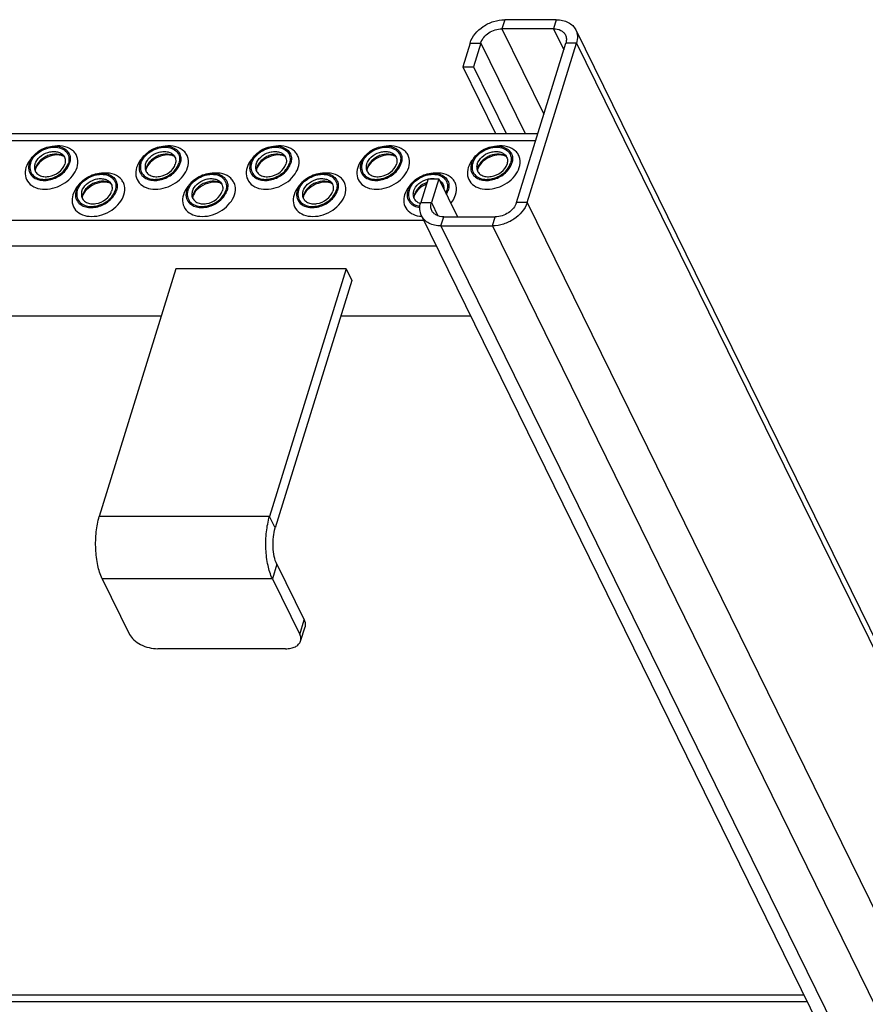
# Model space of a CAD drawing. Header units: millimetres. Extents: x 0 to 2100, y 0 to 2970.
# Tile 24 of 28: x 1571 to 1663, y 1085 to 1191. Entities that reach past the tile are written whole.
import ezdxf

# ---------------------------------------------------------------- set-up
doc = ezdxf.new("R2010")
doc.units = ezdxf.units.MM
doc.header["$LTSCALE"] = 193.6
doc.layers.get('0').update_dxf_attribs({"linetype": 'CONTINUOUS'})

msp = doc.modelspace()

# ---------------------------------------------------------------- linework, layer by layer
at = {"color": 9, "linetype": 'CONTINUOUS'}
for p, q in [((1623.87, 1191.21), (1623.57, 1190.23)), ((1629.45, 1191.21), (1629.15, 1190.23)), ((1623.57, 1190.23), (1628.11, 1180.98)), ((1629.15, 1190.23), (1630.26, 1187.96)), ((1620.12, 1188.68), (1621.28, 1188.68)), ((1621.28, 1188.68), (1626.08, 1178.89)), ((1631.64, 1188.68), (1630.49, 1188.68)), ((1631.64, 1188.68), (1814.66, 815.72)), ((1382.13, 1178.14), (1627.23, 1178.14)), ((1614.79, 1171.41), (1615.94, 1171.41)), ((1615.94, 1171.41), (1616.64, 1169.97)), ((1626.3, 1171.41), (1625.15, 1171.41)), ((1626.3, 1171.41), (1809.32, 798.44)), ((1387.5, 1169.52), (1615.09, 1169.52)), ((1616.97, 1168.88), (1617.27, 1169.86)), ((1622.55, 1168.88), (1622.85, 1169.86)), ((1616.97, 1168.88), (1800, 795.92)), ((1622.55, 1168.88), (1805.58, 795.92)), ((1388.88, 1166.71), (1616.47, 1166.71)), ((1598.42, 1137.43), (1580, 1137.43)), ((1599.03, 1136.19), (1598.42, 1137.43)), ((1599.21, 1132.26), (1598.73, 1130.69)), ((1598.73, 1130.69), (1580.31, 1130.69)), ((1601.69, 1124.66), (1602.17, 1126.23)), ((1429.03, 1084.9), (1656.62, 1084.9))]:
    msp.add_line(p, q, dxfattribs=at)
at = {"color": 7, "linetype": 'CONTINUOUS'}
for p, q in [((1629.45, 1191.21), (1623.87, 1191.21)), ((1629.15, 1190.23), (1623.57, 1190.23)), ((1631.56, 1190.1), (1814.59, 817.14)), ((1620.12, 1188.68), (1619.33, 1186.12)), ((1621.28, 1188.68), (1620.48, 1186.12)), ((1625.15, 1171.41), (1630.49, 1188.68)), ((1626.3, 1171.41), (1631.64, 1188.68)), ((1619.33, 1186.12), (1622.88, 1178.89)), ((1619.33, 1186.12), (1620.48, 1186.12)), ((1620.48, 1186.12), (1624.03, 1178.89)), ((1382.74, 1178.89), (1627.46, 1178.89)), ((1615.58, 1173.97), (1614.79, 1171.41)), ((1615.58, 1173.97), (1616.73, 1173.97)), ((1616.73, 1173.97), (1615.94, 1171.41)), ((1616.73, 1173.97), (1618.75, 1169.86)), ((1614.86, 1169.99), (1657.88, 1082.32)), ((1617.27, 1169.86), (1622.85, 1169.86)), ((1616.97, 1168.88), (1622.55, 1168.88)), ((1588.28, 1164.22), (1580, 1137.43)), ((1606.7, 1164.22), (1588.28, 1164.22)), ((1606.7, 1164.22), (1598.42, 1137.43)), ((1606.7, 1164.22), (1607.31, 1162.98)), ((1607.31, 1162.98), (1599.03, 1136.19)), ((1586.7, 1159.1), (1421.9, 1159.1)), ((1620.2, 1159.1), (1606.11, 1159.1)), ((1599.21, 1132.26), (1602.17, 1126.23)), ((1580.31, 1130.69), (1583.27, 1124.66)), ((1598.73, 1130.69), (1601.69, 1124.66)), ((1601.77, 1123.92), (1602.26, 1125.49)), ((1600.15, 1123.11), (1586.33, 1123.11)), ((1428.66, 1085.65), (1656.25, 1085.65))]:
    msp.add_line(p, q, dxfattribs=at)
for centre, radius, start, end in [((1574.41, 1174.8), 1.36, 162.7878, 168.4706), ((1574.35, 1174.81), 1.29, 168.5133, 169.2517), ((1586.38, 1174.8), 1.36, 162.7878, 168.4706), ((1586.31, 1174.81), 1.29, 168.5133, 169.2517), ((1598.34, 1174.8), 1.36, 162.7878, 168.4706), ((1598.28, 1174.81), 1.29, 168.5133, 169.2517), ((1610.31, 1174.8), 1.36, 162.7878, 168.4706), ((1610.24, 1174.81), 1.29, 168.5133, 169.2517), ((1622.27, 1174.8), 1.36, 162.7878, 168.4706), ((1622.21, 1174.81), 1.29, 168.5133, 169.2517), ((1579.49, 1171.86), 1.36, 162.7878, 168.4706), ((1579.42, 1171.87), 1.29, 168.5133, 169.2517), ((1591.45, 1171.86), 1.36, 162.7878, 168.4706), ((1591.39, 1171.87), 1.29, 168.5133, 169.2517), ((1603.42, 1171.86), 1.36, 162.7878, 168.4706), ((1603.35, 1171.87), 1.29, 168.5133, 169.2517), ((1615.38, 1171.86), 1.36, 162.7878, 168.4706), ((1615.32, 1171.87), 1.29, 168.5133, 169.2517)]:
    msp.add_arc(centre, radius, start, end, dxfattribs=at)
for points, knots in [([(1620.12, 1188.68), (1620.35, 1189.41), (1621.21, 1190.38), (1622.64, 1191.06), (1623.47, 1191.21), (1623.87, 1191.21)], [0, 0, 0, 0, 0.48037, 0.745108, 1, 1, 1, 1]), ([(1629.45, 1191.21), (1629.68, 1191.21), (1630.13, 1191.16), (1630.75, 1190.95), (1631.25, 1190.59), (1631.48, 1190.27), (1631.56, 1190.1)], [0, 0, 0, 0, 0.277946, 0.534954, 0.773145, 1, 1, 1, 1]), ([(1621.28, 1188.68), (1621.41, 1189.13), (1621.94, 1189.72), (1622.82, 1190.14), (1623.32, 1190.23), (1623.57, 1190.23)], [0, 0, 0, 0, 0.48037, 0.745108, 1, 1, 1, 1]), ([(1629.15, 1190.23), (1629.42, 1190.23), (1629.83, 1190.15), (1630.25, 1189.85), (1630.39, 1189.66), (1630.44, 1189.55)], [0, 0, 0, 0, 0.533166, 0.772272, 1, 1, 1, 1]), ([(1631.56, 1190.1), (1631.67, 1189.89), (1631.79, 1189.41), (1631.71, 1188.92), (1631.64, 1188.68)], [0, 0, 0, 0, 0.482606, 1, 1, 1, 1]), ([(1630.44, 1189.55), (1630.5, 1189.43), (1630.58, 1189.13), (1630.53, 1188.83), (1630.49, 1188.68)], [0, 0, 0, 0, 0.482606, 1, 1, 1, 1]), ([(1572.41, 1175.67), (1572.55, 1176.13), (1573.06, 1176.76), (1573.94, 1177.29), (1574.7, 1177.52), (1575.45, 1177.55), (1576.12, 1177.36), (1576.63, 1176.97), (1576.8, 1176.59), (1576.84, 1176.4)], [0, 0, 0, 0, 0.256023, 0.397887, 0.538537, 0.670709, 0.789982, 0.897281, 1, 1, 1, 1]), ([(1572.55, 1175.67), (1572.7, 1176.17), (1573.3, 1176.84), (1574.16, 1177.25), (1574.72, 1177.39), (1575.25, 1177.43), (1575.87, 1177.34), (1576.47, 1176.95), (1576.76, 1176.33), (1576.71, 1175.88), (1576.65, 1175.67)], [0, 0, 0, 0, 0.262644, 0.40739, 0.478548, 0.547163, 0.673046, 0.784041, 0.88848, 1, 1, 1, 1]), ([(1573.03, 1175.57), (1573.12, 1175.86), (1573.52, 1176.41), (1574.24, 1176.82), (1574.89, 1176.95), (1575.36, 1176.94), (1575.77, 1176.81), (1575.99, 1176.65), (1576.08, 1176.55)], [0, 0, 0, 0, 0.246509, 0.519762, 0.654244, 0.780195, 0.89511, 1, 1, 1, 1]), ([(1584.38, 1175.67), (1584.52, 1176.13), (1585.03, 1176.76), (1585.91, 1177.29), (1586.66, 1177.52), (1587.42, 1177.55), (1588.08, 1177.36), (1588.59, 1176.97), (1588.76, 1176.59), (1588.8, 1176.4)], [0, 0, 0, 0, 0.256023, 0.397887, 0.538537, 0.670709, 0.789982, 0.897281, 1, 1, 1, 1]), ([(1584.51, 1175.67), (1584.67, 1176.17), (1585.26, 1176.84), (1586.13, 1177.25), (1586.69, 1177.39), (1587.22, 1177.43), (1587.83, 1177.34), (1588.43, 1176.95), (1588.73, 1176.33), (1588.68, 1175.88), (1588.61, 1175.67)], [0, 0, 0, 0, 0.262644, 0.40739, 0.478548, 0.547163, 0.673046, 0.784041, 0.88848, 1, 1, 1, 1]), ([(1585, 1175.57), (1585.09, 1175.86), (1585.48, 1176.41), (1586.2, 1176.82), (1586.85, 1176.95), (1587.32, 1176.94), (1587.73, 1176.81), (1587.96, 1176.65), (1588.04, 1176.55)], [0, 0, 0, 0, 0.246509, 0.519762, 0.654244, 0.780195, 0.89511, 1, 1, 1, 1]), ([(1596.34, 1175.67), (1596.48, 1176.13), (1596.99, 1176.76), (1597.87, 1177.29), (1598.63, 1177.52), (1599.38, 1177.55), (1600.05, 1177.36), (1600.56, 1176.97), (1600.73, 1176.59), (1600.77, 1176.4)], [0, 0, 0, 0, 0.256023, 0.397887, 0.538537, 0.670709, 0.789982, 0.897281, 1, 1, 1, 1]), ([(1596.48, 1175.67), (1596.63, 1176.17), (1597.23, 1176.84), (1598.09, 1177.25), (1598.65, 1177.39), (1599.18, 1177.43), (1599.8, 1177.34), (1600.4, 1176.95), (1600.69, 1176.33), (1600.64, 1175.88), (1600.58, 1175.67)], [0, 0, 0, 0, 0.262644, 0.40739, 0.478548, 0.547163, 0.673046, 0.784041, 0.88848, 1, 1, 1, 1]), ([(1596.96, 1175.57), (1597.05, 1175.86), (1597.45, 1176.41), (1598.17, 1176.82), (1598.82, 1176.95), (1599.29, 1176.94), (1599.7, 1176.81), (1599.92, 1176.65), (1600.01, 1176.55)], [0, 0, 0, 0, 0.246509, 0.519762, 0.654244, 0.780195, 0.89511, 1, 1, 1, 1]), ([(1608.31, 1175.67), (1608.45, 1176.13), (1608.96, 1176.76), (1609.84, 1177.29), (1610.59, 1177.52), (1611.35, 1177.55), (1612.01, 1177.36), (1612.52, 1176.97), (1612.69, 1176.59), (1612.73, 1176.4)], [0, 0, 0, 0, 0.256023, 0.397887, 0.538537, 0.670709, 0.789982, 0.897281, 1, 1, 1, 1]), ([(1608.44, 1175.67), (1608.6, 1176.17), (1609.19, 1176.84), (1610.06, 1177.25), (1610.62, 1177.39), (1611.15, 1177.43), (1611.76, 1177.34), (1612.36, 1176.95), (1612.66, 1176.33), (1612.61, 1175.88), (1612.54, 1175.67)], [0, 0, 0, 0, 0.262644, 0.40739, 0.478548, 0.547163, 0.673046, 0.784041, 0.88848, 1, 1, 1, 1]), ([(1608.93, 1175.57), (1609.02, 1175.86), (1609.41, 1176.41), (1610.13, 1176.82), (1610.78, 1176.95), (1611.25, 1176.94), (1611.66, 1176.81), (1611.89, 1176.65), (1611.97, 1176.55)], [0, 0, 0, 0, 0.246509, 0.519762, 0.654244, 0.780195, 0.89511, 1, 1, 1, 1]), ([(1620.27, 1175.67), (1620.41, 1176.13), (1620.92, 1176.76), (1621.8, 1177.29), (1622.56, 1177.52), (1623.31, 1177.55), (1623.98, 1177.36), (1624.49, 1176.97), (1624.66, 1176.59), (1624.7, 1176.4)], [0, 0, 0, 0, 0.256023, 0.397887, 0.538537, 0.670709, 0.789982, 0.897281, 1, 1, 1, 1]), ([(1620.41, 1175.67), (1620.56, 1176.17), (1621.16, 1176.84), (1622.02, 1177.25), (1622.58, 1177.39), (1623.11, 1177.43), (1623.73, 1177.34), (1624.32, 1176.95), (1624.62, 1176.33), (1624.57, 1175.88), (1624.51, 1175.67)], [0, 0, 0, 0, 0.262644, 0.40739, 0.478548, 0.547163, 0.673046, 0.784041, 0.88848, 1, 1, 1, 1]), ([(1620.89, 1175.57), (1620.98, 1175.86), (1621.38, 1176.41), (1622.1, 1176.82), (1622.75, 1176.95), (1623.22, 1176.94), (1623.63, 1176.81), (1623.85, 1176.65), (1623.94, 1176.55)], [0, 0, 0, 0, 0.246509, 0.519762, 0.654244, 0.780195, 0.89511, 1, 1, 1, 1]), ([(1576.19, 1176.39), (1575.97, 1176.55), (1575.35, 1176.73), (1574.58, 1176.58), (1573.98, 1176.28), (1573.48, 1175.89), (1573.2, 1175.49), (1573.11, 1175.2)], [0, 0, 0, 0, 0.224625, 0.486047, 0.622957, 0.757186, 1, 1, 1, 1]), ([(1576.19, 1176.39), (1576.13, 1176.43), (1575.96, 1176.51), (1575.44, 1176.61), (1574.61, 1176.47), (1573.72, 1175.98), (1573.26, 1175.46), (1573.14, 1175.19)], [0, 0, 0, 0, 0.06197, 0.161076, 0.439025, 0.749133, 1, 1, 1, 1]), ([(1576.08, 1176.55), (1576.19, 1176.42), (1576.35, 1176.1), (1576.31, 1175.74), (1576.26, 1175.57)], [0, 0, 0, 0, 0.48372, 1, 1, 1, 1]), ([(1576.84, 1176.4), (1576.85, 1176.34), (1576.88, 1176.1), (1576.84, 1175.85), (1576.79, 1175.67)], [0, 0, 0, 0, 0.240827, 1, 1, 1, 1]), ([(1588.16, 1176.39), (1587.93, 1176.55), (1587.32, 1176.73), (1586.54, 1176.58), (1585.95, 1176.28), (1585.45, 1175.89), (1585.17, 1175.49), (1585.08, 1175.2)], [0, 0, 0, 0, 0.224625, 0.486047, 0.622957, 0.757186, 1, 1, 1, 1]), ([(1588.16, 1176.39), (1588.1, 1176.43), (1587.92, 1176.51), (1587.4, 1176.61), (1586.57, 1176.47), (1585.69, 1175.98), (1585.23, 1175.46), (1585.11, 1175.19)], [0, 0, 0, 0, 0.06197, 0.161076, 0.439025, 0.749133, 1, 1, 1, 1]), ([(1588.04, 1176.55), (1588.15, 1176.42), (1588.31, 1176.1), (1588.27, 1175.74), (1588.22, 1175.57)], [0, 0, 0, 0, 0.48372, 1, 1, 1, 1]), ([(1588.8, 1176.4), (1588.81, 1176.34), (1588.84, 1176.1), (1588.81, 1175.85), (1588.75, 1175.67)], [0, 0, 0, 0, 0.240827, 1, 1, 1, 1]), ([(1600.12, 1176.39), (1599.9, 1176.55), (1599.28, 1176.73), (1598.51, 1176.58), (1597.91, 1176.28), (1597.41, 1175.89), (1597.13, 1175.49), (1597.04, 1175.2)], [0, 0, 0, 0, 0.224625, 0.486047, 0.622957, 0.757186, 1, 1, 1, 1]), ([(1600.12, 1176.39), (1600.06, 1176.43), (1599.89, 1176.51), (1599.37, 1176.61), (1598.54, 1176.47), (1597.65, 1175.98), (1597.19, 1175.46), (1597.07, 1175.19)], [0, 0, 0, 0, 0.06197, 0.161076, 0.439025, 0.749133, 1, 1, 1, 1]), ([(1600.01, 1176.55), (1600.12, 1176.42), (1600.28, 1176.1), (1600.24, 1175.74), (1600.19, 1175.57)], [0, 0, 0, 0, 0.48372, 1, 1, 1, 1]), ([(1600.77, 1176.4), (1600.78, 1176.34), (1600.81, 1176.1), (1600.77, 1175.85), (1600.72, 1175.67)], [0, 0, 0, 0, 0.240827, 1, 1, 1, 1]), ([(1612.09, 1176.39), (1611.86, 1176.55), (1611.25, 1176.73), (1610.47, 1176.58), (1609.88, 1176.28), (1609.38, 1175.89), (1609.1, 1175.49), (1609.01, 1175.2)], [0, 0, 0, 0, 0.224625, 0.486047, 0.622957, 0.757186, 1, 1, 1, 1]), ([(1612.09, 1176.39), (1612.03, 1176.43), (1611.85, 1176.51), (1611.33, 1176.61), (1610.5, 1176.47), (1609.62, 1175.98), (1609.16, 1175.46), (1609.04, 1175.19)], [0, 0, 0, 0, 0.06197, 0.161076, 0.439025, 0.749133, 1, 1, 1, 1]), ([(1611.97, 1176.55), (1612.08, 1176.42), (1612.24, 1176.1), (1612.2, 1175.74), (1612.15, 1175.57)], [0, 0, 0, 0, 0.48372, 1, 1, 1, 1]), ([(1612.73, 1176.4), (1612.74, 1176.34), (1612.77, 1176.1), (1612.74, 1175.85), (1612.68, 1175.67)], [0, 0, 0, 0, 0.240827, 1, 1, 1, 1]), ([(1624.05, 1176.39), (1623.83, 1176.55), (1623.21, 1176.73), (1622.44, 1176.58), (1621.84, 1176.28), (1621.34, 1175.89), (1621.06, 1175.49), (1620.97, 1175.2)], [0, 0, 0, 0, 0.224625, 0.486047, 0.622957, 0.757186, 1, 1, 1, 1]), ([(1624.05, 1176.39), (1623.99, 1176.43), (1623.82, 1176.51), (1623.3, 1176.61), (1622.47, 1176.47), (1621.58, 1175.98), (1621.12, 1175.46), (1621, 1175.19)], [0, 0, 0, 0, 0.06197, 0.161076, 0.439025, 0.749133, 1, 1, 1, 1]), ([(1623.94, 1176.55), (1624.05, 1176.42), (1624.21, 1176.1), (1624.17, 1175.74), (1624.12, 1175.57)], [0, 0, 0, 0, 0.48372, 1, 1, 1, 1]), ([(1624.7, 1176.4), (1624.71, 1176.34), (1624.74, 1176.1), (1624.7, 1175.85), (1624.65, 1175.67)], [0, 0, 0, 0, 0.240827, 1, 1, 1, 1]), ([(1572.41, 1175.67), (1572.34, 1175.44), (1572.29, 1174.96), (1572.5, 1174.51), (1572.65, 1174.35)], [0, 0, 0, 0, 0.516327, 1, 1, 1, 1]), ([(1572.55, 1175.67), (1572.48, 1175.45), (1572.44, 1175), (1572.73, 1174.38), (1573.33, 1174), (1573.95, 1173.9), (1574.48, 1173.95), (1575.03, 1174.08), (1575.9, 1174.5), (1576.49, 1175.16), (1576.65, 1175.67)], [0, 0, 0, 0, 0.11152, 0.215959, 0.326954, 0.452837, 0.521452, 0.59261, 0.737356, 1, 1, 1, 1]), ([(1572.65, 1174.35), (1572.77, 1174.21), (1573.07, 1173.99), (1573.63, 1173.81), (1574.26, 1173.79), (1575.15, 1173.97), (1576.13, 1174.53), (1576.66, 1175.27), (1576.79, 1175.67)], [0, 0, 0, 0, 0.104844, 0.2197, 0.345614, 0.480094, 0.753415, 1, 1, 1, 1]), ([(1573.03, 1175.57), (1573.02, 1175.53), (1572.97, 1175.35), (1572.97, 1175.17), (1573, 1175.04)], [0, 0, 0, 0, 0.262254, 1, 1, 1, 1]), ([(1573, 1175.04), (1573.02, 1174.9), (1573.15, 1174.62), (1573.52, 1174.32), (1574.01, 1174.19), (1574.76, 1174.22), (1575.65, 1174.61), (1576.15, 1175.23), (1576.26, 1175.57)], [0, 0, 0, 0, 0.102966, 0.210459, 0.329939, 0.462371, 0.743357, 1, 1, 1, 1]), ([(1573.09, 1175.05), (1573.08, 1175.03), (1573.07, 1174.96), (1573.06, 1174.9), (1573.05, 1174.85)], [0, 0, 0, 0, 0.304395, 1, 1, 1, 1]), ([(1573.14, 1175.19), (1573.14, 1175.17), (1573.12, 1175.13), (1573.1, 1175.08), (1573.09, 1175.05)], [0, 0, 0, 0, 0.268631, 1, 1, 1, 1]), ([(1584.38, 1175.67), (1584.31, 1175.44), (1584.25, 1174.96), (1584.47, 1174.51), (1584.61, 1174.35)], [0, 0, 0, 0, 0.516327, 1, 1, 1, 1]), ([(1584.51, 1175.67), (1584.45, 1175.45), (1584.4, 1175), (1584.7, 1174.38), (1585.29, 1174), (1585.91, 1173.9), (1586.44, 1173.95), (1587, 1174.08), (1587.86, 1174.5), (1588.46, 1175.16), (1588.61, 1175.67)], [0, 0, 0, 0, 0.11152, 0.215959, 0.326954, 0.452837, 0.521452, 0.59261, 0.737356, 1, 1, 1, 1]), ([(1584.61, 1174.35), (1584.73, 1174.21), (1585.03, 1173.99), (1585.59, 1173.81), (1586.23, 1173.79), (1587.11, 1173.97), (1588.09, 1174.53), (1588.63, 1175.27), (1588.75, 1175.67)], [0, 0, 0, 0, 0.104844, 0.2197, 0.345614, 0.480094, 0.753415, 1, 1, 1, 1]), ([(1585, 1175.57), (1584.98, 1175.53), (1584.94, 1175.35), (1584.94, 1175.17), (1584.96, 1175.04)], [0, 0, 0, 0, 0.262254, 1, 1, 1, 1]), ([(1584.96, 1175.04), (1584.99, 1174.9), (1585.11, 1174.62), (1585.49, 1174.32), (1585.98, 1174.19), (1586.73, 1174.22), (1587.61, 1174.61), (1588.12, 1175.23), (1588.22, 1175.57)], [0, 0, 0, 0, 0.102966, 0.210459, 0.329939, 0.462371, 0.743357, 1, 1, 1, 1]), ([(1585.06, 1175.05), (1585.05, 1175.03), (1585.03, 1174.96), (1585.02, 1174.9), (1585.02, 1174.85)], [0, 0, 0, 0, 0.304395, 1, 1, 1, 1]), ([(1585.11, 1175.19), (1585.1, 1175.17), (1585.08, 1175.13), (1585.07, 1175.08), (1585.06, 1175.05)], [0, 0, 0, 0, 0.268631, 1, 1, 1, 1]), ([(1596.34, 1175.67), (1596.27, 1175.44), (1596.22, 1174.96), (1596.43, 1174.51), (1596.58, 1174.35)], [0, 0, 0, 0, 0.516327, 1, 1, 1, 1]), ([(1596.48, 1175.67), (1596.41, 1175.45), (1596.37, 1175), (1596.66, 1174.38), (1597.26, 1174), (1597.88, 1173.9), (1598.41, 1173.95), (1598.96, 1174.08), (1599.83, 1174.5), (1600.42, 1175.16), (1600.58, 1175.67)], [0, 0, 0, 0, 0.11152, 0.215959, 0.326954, 0.452837, 0.521452, 0.59261, 0.737356, 1, 1, 1, 1]), ([(1596.58, 1174.35), (1596.7, 1174.21), (1597, 1173.99), (1597.56, 1173.81), (1598.19, 1173.79), (1599.08, 1173.97), (1600.06, 1174.53), (1600.59, 1175.27), (1600.72, 1175.67)], [0, 0, 0, 0, 0.104844, 0.2197, 0.345614, 0.480094, 0.753415, 1, 1, 1, 1]), ([(1596.96, 1175.57), (1596.95, 1175.53), (1596.9, 1175.35), (1596.9, 1175.17), (1596.93, 1175.04)], [0, 0, 0, 0, 0.262254, 1, 1, 1, 1]), ([(1596.93, 1175.04), (1596.95, 1174.9), (1597.08, 1174.62), (1597.45, 1174.32), (1597.94, 1174.19), (1598.69, 1174.22), (1599.58, 1174.61), (1600.08, 1175.23), (1600.19, 1175.57)], [0, 0, 0, 0, 0.102966, 0.210459, 0.329939, 0.462371, 0.743357, 1, 1, 1, 1]), ([(1597.02, 1175.05), (1597.01, 1175.03), (1597, 1174.96), (1596.99, 1174.9), (1596.98, 1174.85)], [0, 0, 0, 0, 0.304395, 1, 1, 1, 1]), ([(1597.07, 1175.19), (1597.07, 1175.17), (1597.05, 1175.13), (1597.03, 1175.08), (1597.02, 1175.05)], [0, 0, 0, 0, 0.268631, 1, 1, 1, 1]), ([(1608.31, 1175.67), (1608.24, 1175.44), (1608.18, 1174.96), (1608.4, 1174.51), (1608.54, 1174.35)], [0, 0, 0, 0, 0.516327, 1, 1, 1, 1]), ([(1608.44, 1175.67), (1608.38, 1175.45), (1608.33, 1175), (1608.63, 1174.38), (1609.22, 1174), (1609.84, 1173.9), (1610.37, 1173.95), (1610.93, 1174.08), (1611.79, 1174.5), (1612.39, 1175.16), (1612.54, 1175.67)], [0, 0, 0, 0, 0.11152, 0.215959, 0.326954, 0.452837, 0.521452, 0.59261, 0.737356, 1, 1, 1, 1]), ([(1608.54, 1174.35), (1608.66, 1174.21), (1608.96, 1173.99), (1609.52, 1173.81), (1610.16, 1173.79), (1611.04, 1173.97), (1612.02, 1174.53), (1612.56, 1175.27), (1612.68, 1175.67)], [0, 0, 0, 0, 0.104844, 0.2197, 0.345614, 0.480094, 0.753415, 1, 1, 1, 1]), ([(1608.93, 1175.57), (1608.91, 1175.53), (1608.87, 1175.35), (1608.87, 1175.17), (1608.89, 1175.04)], [0, 0, 0, 0, 0.262254, 1, 1, 1, 1]), ([(1608.89, 1175.04), (1608.92, 1174.9), (1609.04, 1174.62), (1609.42, 1174.32), (1609.91, 1174.19), (1610.66, 1174.22), (1611.54, 1174.61), (1612.05, 1175.23), (1612.15, 1175.57)], [0, 0, 0, 0, 0.102966, 0.210459, 0.329939, 0.462371, 0.743357, 1, 1, 1, 1]), ([(1608.99, 1175.05), (1608.98, 1175.03), (1608.96, 1174.96), (1608.95, 1174.9), (1608.95, 1174.85)], [0, 0, 0, 0, 0.304395, 1, 1, 1, 1]), ([(1609.04, 1175.19), (1609.03, 1175.17), (1609.01, 1175.13), (1609, 1175.08), (1608.99, 1175.05)], [0, 0, 0, 0, 0.268631, 1, 1, 1, 1]), ([(1620.27, 1175.67), (1620.2, 1175.44), (1620.15, 1174.96), (1620.36, 1174.51), (1620.51, 1174.35)], [0, 0, 0, 0, 0.516327, 1, 1, 1, 1]), ([(1620.41, 1175.67), (1620.34, 1175.45), (1620.3, 1175), (1620.59, 1174.38), (1621.19, 1174), (1621.81, 1173.9), (1622.34, 1173.95), (1622.89, 1174.08), (1623.76, 1174.5), (1624.35, 1175.16), (1624.51, 1175.67)], [0, 0, 0, 0, 0.11152, 0.215959, 0.326954, 0.452837, 0.521452, 0.59261, 0.737356, 1, 1, 1, 1]), ([(1620.51, 1174.35), (1620.63, 1174.21), (1620.93, 1173.99), (1621.49, 1173.81), (1622.12, 1173.79), (1623, 1173.97), (1623.99, 1174.53), (1624.52, 1175.27), (1624.65, 1175.67)], [0, 0, 0, 0, 0.104844, 0.2197, 0.345614, 0.480094, 0.753415, 1, 1, 1, 1]), ([(1620.89, 1175.57), (1620.88, 1175.53), (1620.83, 1175.35), (1620.83, 1175.17), (1620.86, 1175.04)], [0, 0, 0, 0, 0.262254, 1, 1, 1, 1]), ([(1620.86, 1175.04), (1620.88, 1174.9), (1621.01, 1174.62), (1621.38, 1174.32), (1621.87, 1174.19), (1622.62, 1174.22), (1623.51, 1174.61), (1624.01, 1175.23), (1624.12, 1175.57)], [0, 0, 0, 0, 0.102966, 0.210459, 0.329939, 0.462371, 0.743357, 1, 1, 1, 1]), ([(1620.95, 1175.05), (1620.94, 1175.03), (1620.93, 1174.96), (1620.92, 1174.9), (1620.91, 1174.85)], [0, 0, 0, 0, 0.304395, 1, 1, 1, 1]), ([(1621, 1175.19), (1621, 1175.17), (1620.98, 1175.13), (1620.96, 1175.08), (1620.95, 1175.05)], [0, 0, 0, 0, 0.268631, 1, 1, 1, 1]), ([(1577.49, 1172.73), (1577.63, 1173.19), (1578.14, 1173.83), (1579.02, 1174.35), (1579.77, 1174.58), (1580.53, 1174.61), (1581.19, 1174.43), (1581.7, 1174.03), (1581.87, 1173.65), (1581.91, 1173.46)], [0, 0, 0, 0, 0.256023, 0.397887, 0.538537, 0.670709, 0.789982, 0.897281, 1, 1, 1, 1]), ([(1577.62, 1172.73), (1577.78, 1173.23), (1578.37, 1173.9), (1579.24, 1174.31), (1579.8, 1174.45), (1580.33, 1174.49), (1580.94, 1174.4), (1581.54, 1174.01), (1581.84, 1173.39), (1581.79, 1172.94), (1581.72, 1172.73)], [0, 0, 0, 0, 0.262644, 0.40739, 0.478548, 0.547163, 0.673046, 0.784041, 0.88848, 1, 1, 1, 1]), ([(1578.11, 1172.64), (1578.2, 1172.93), (1578.59, 1173.47), (1579.31, 1173.88), (1579.96, 1174.02), (1580.43, 1174), (1580.84, 1173.88), (1581.07, 1173.71), (1581.15, 1173.61)], [0, 0, 0, 0, 0.246509, 0.519762, 0.654244, 0.780195, 0.89511, 1, 1, 1, 1]), ([(1581.27, 1173.45), (1581.04, 1173.62), (1580.43, 1173.79), (1579.65, 1173.64), (1579.06, 1173.35), (1578.56, 1172.95), (1578.28, 1172.55), (1578.19, 1172.26)], [0, 0, 0, 0, 0.224625, 0.486047, 0.622957, 0.757186, 1, 1, 1, 1]), ([(1581.27, 1173.45), (1581.21, 1173.49), (1581.03, 1173.58), (1580.51, 1173.67), (1579.68, 1173.53), (1578.8, 1173.04), (1578.34, 1172.52), (1578.22, 1172.25)], [0, 0, 0, 0, 0.06197, 0.161076, 0.439025, 0.749133, 1, 1, 1, 1]), ([(1581.15, 1173.61), (1581.26, 1173.49), (1581.42, 1173.16), (1581.38, 1172.8), (1581.33, 1172.64)], [0, 0, 0, 0, 0.48372, 1, 1, 1, 1]), ([(1589.45, 1172.73), (1589.59, 1173.19), (1590.1, 1173.83), (1590.98, 1174.35), (1591.74, 1174.58), (1592.49, 1174.61), (1593.16, 1174.43), (1593.67, 1174.03), (1593.84, 1173.65), (1593.88, 1173.46)], [0, 0, 0, 0, 0.256023, 0.397887, 0.538537, 0.670709, 0.789982, 0.897281, 1, 1, 1, 1]), ([(1589.59, 1172.73), (1589.74, 1173.23), (1590.34, 1173.9), (1591.2, 1174.31), (1591.76, 1174.45), (1592.29, 1174.49), (1592.91, 1174.4), (1593.5, 1174.01), (1593.8, 1173.39), (1593.75, 1172.94), (1593.69, 1172.73)], [0, 0, 0, 0, 0.262644, 0.40739, 0.478548, 0.547163, 0.673046, 0.784041, 0.88848, 1, 1, 1, 1]), ([(1590.07, 1172.64), (1590.16, 1172.93), (1590.56, 1173.47), (1591.28, 1173.88), (1591.93, 1174.02), (1592.4, 1174), (1592.81, 1173.88), (1593.03, 1173.71), (1593.12, 1173.61)], [0, 0, 0, 0, 0.246509, 0.519762, 0.654244, 0.780195, 0.89511, 1, 1, 1, 1]), ([(1593.23, 1173.45), (1593.01, 1173.62), (1592.39, 1173.79), (1591.62, 1173.64), (1591.02, 1173.35), (1590.52, 1172.95), (1590.24, 1172.55), (1590.15, 1172.26)], [0, 0, 0, 0, 0.224625, 0.486047, 0.622957, 0.757186, 1, 1, 1, 1]), ([(1593.23, 1173.45), (1593.17, 1173.49), (1593, 1173.58), (1592.48, 1173.67), (1591.65, 1173.53), (1590.76, 1173.04), (1590.3, 1172.52), (1590.18, 1172.25)], [0, 0, 0, 0, 0.06197, 0.161076, 0.439025, 0.749133, 1, 1, 1, 1]), ([(1593.12, 1173.61), (1593.23, 1173.49), (1593.39, 1173.16), (1593.35, 1172.8), (1593.3, 1172.64)], [0, 0, 0, 0, 0.48372, 1, 1, 1, 1]), ([(1601.42, 1172.73), (1601.56, 1173.19), (1602.07, 1173.83), (1602.95, 1174.35), (1603.7, 1174.58), (1604.46, 1174.61), (1605.12, 1174.43), (1605.63, 1174.03), (1605.8, 1173.65), (1605.84, 1173.46)], [0, 0, 0, 0, 0.256023, 0.397887, 0.538537, 0.670709, 0.789982, 0.897281, 1, 1, 1, 1]), ([(1601.55, 1172.73), (1601.71, 1173.23), (1602.3, 1173.9), (1603.17, 1174.31), (1603.73, 1174.45), (1604.26, 1174.49), (1604.87, 1174.4), (1605.47, 1174.01), (1605.77, 1173.39), (1605.72, 1172.94), (1605.65, 1172.73)], [0, 0, 0, 0, 0.262644, 0.40739, 0.478548, 0.547163, 0.673046, 0.784041, 0.88848, 1, 1, 1, 1]), ([(1602.04, 1172.64), (1602.13, 1172.93), (1602.52, 1173.47), (1603.24, 1173.88), (1603.89, 1174.02), (1604.36, 1174), (1604.77, 1173.88), (1605, 1173.71), (1605.08, 1173.61)], [0, 0, 0, 0, 0.246509, 0.519762, 0.654244, 0.780195, 0.89511, 1, 1, 1, 1]), ([(1605.2, 1173.45), (1604.97, 1173.62), (1604.36, 1173.79), (1603.58, 1173.64), (1602.99, 1173.35), (1602.49, 1172.95), (1602.21, 1172.55), (1602.12, 1172.26)], [0, 0, 0, 0, 0.224625, 0.486047, 0.622957, 0.757186, 1, 1, 1, 1]), ([(1605.2, 1173.45), (1605.14, 1173.49), (1604.96, 1173.58), (1604.44, 1173.67), (1603.61, 1173.53), (1602.73, 1173.04), (1602.27, 1172.52), (1602.15, 1172.25)], [0, 0, 0, 0, 0.06197, 0.161076, 0.439025, 0.749133, 1, 1, 1, 1]), ([(1605.08, 1173.61), (1605.19, 1173.49), (1605.35, 1173.16), (1605.31, 1172.8), (1605.26, 1172.64)], [0, 0, 0, 0, 0.48372, 1, 1, 1, 1]), ([(1613.38, 1172.73), (1613.52, 1173.19), (1614.03, 1173.83), (1614.91, 1174.35), (1615.67, 1174.58), (1616.42, 1174.61), (1617.09, 1174.43), (1617.6, 1174.03), (1617.77, 1173.65), (1617.81, 1173.46)], [0, 0, 0, 0, 0.256023, 0.397887, 0.538537, 0.670709, 0.789982, 0.897281, 1, 1, 1, 1]), ([(1613.52, 1172.73), (1613.67, 1173.23), (1614.27, 1173.9), (1615.13, 1174.31), (1615.69, 1174.45), (1616.22, 1174.49), (1616.84, 1174.4), (1617.43, 1174.01), (1617.73, 1173.39), (1617.68, 1172.94), (1617.62, 1172.73)], [0, 0, 0, 0, 0.262644, 0.40739, 0.478548, 0.547163, 0.673046, 0.784041, 0.88848, 1, 1, 1, 1]), ([(1614, 1172.64), (1614.1, 1172.96), (1614.56, 1173.55), (1615.21, 1173.87), (1615.57, 1173.95)], [0, 0, 0, 0, 0.475788, 1, 1, 1, 1]), ([(1615.69, 1173.98), (1615.74, 1173.99), (1615.97, 1174.02), (1616.2, 1174.01), (1616.37, 1173.98)], [0, 0, 0, 0, 0.260594, 1, 1, 1, 1]), ([(1616.81, 1173.81), (1616.84, 1173.79), (1616.92, 1173.74), (1617, 1173.67), (1617.05, 1173.61)], [0, 0, 0, 0, 0.255904, 1, 1, 1, 1]), ([(1617.05, 1173.61), (1617.13, 1173.51), (1617.27, 1173.27), (1617.29, 1173), (1617.27, 1172.87)], [0, 0, 0, 0, 0.492161, 1, 1, 1, 1]), ([(1577.49, 1172.73), (1577.42, 1172.5), (1577.36, 1172.02), (1577.58, 1171.58), (1577.72, 1171.41)], [0, 0, 0, 0, 0.516327, 1, 1, 1, 1]), ([(1577.62, 1172.73), (1577.56, 1172.52), (1577.51, 1172.07), (1577.81, 1171.45), (1578.4, 1171.06), (1579.02, 1170.96), (1579.55, 1171.01), (1580.11, 1171.14), (1580.97, 1171.56), (1581.57, 1172.23), (1581.72, 1172.73)], [0, 0, 0, 0, 0.11152, 0.215959, 0.326954, 0.452837, 0.521452, 0.59261, 0.737356, 1, 1, 1, 1]), ([(1577.72, 1171.41), (1577.84, 1171.28), (1578.14, 1171.05), (1578.7, 1170.87), (1579.34, 1170.85), (1580.22, 1171.04), (1581.2, 1171.59), (1581.74, 1172.33), (1581.86, 1172.73)], [0, 0, 0, 0, 0.104844, 0.2197, 0.345614, 0.480094, 0.753415, 1, 1, 1, 1]), ([(1578.11, 1172.64), (1578.09, 1172.59), (1578.05, 1172.42), (1578.05, 1172.23), (1578.07, 1172.1)], [0, 0, 0, 0, 0.262254, 1, 1, 1, 1]), ([(1578.07, 1172.1), (1578.1, 1171.96), (1578.22, 1171.68), (1578.6, 1171.39), (1579.09, 1171.25), (1579.84, 1171.28), (1580.72, 1171.67), (1581.23, 1172.29), (1581.33, 1172.64)], [0, 0, 0, 0, 0.102966, 0.210459, 0.329939, 0.462371, 0.743357, 1, 1, 1, 1]), ([(1581.91, 1173.46), (1581.92, 1173.4), (1581.95, 1173.16), (1581.92, 1172.91), (1581.86, 1172.73)], [0, 0, 0, 0, 0.240827, 1, 1, 1, 1]), ([(1589.45, 1172.73), (1589.38, 1172.5), (1589.33, 1172.02), (1589.54, 1171.58), (1589.69, 1171.41)], [0, 0, 0, 0, 0.516327, 1, 1, 1, 1]), ([(1589.59, 1172.73), (1589.52, 1172.52), (1589.48, 1172.07), (1589.77, 1171.45), (1590.37, 1171.06), (1590.99, 1170.96), (1591.52, 1171.01), (1592.07, 1171.14), (1592.94, 1171.56), (1593.53, 1172.23), (1593.69, 1172.73)], [0, 0, 0, 0, 0.11152, 0.215959, 0.326954, 0.452837, 0.521452, 0.59261, 0.737356, 1, 1, 1, 1]), ([(1589.69, 1171.41), (1589.81, 1171.28), (1590.11, 1171.05), (1590.67, 1170.87), (1591.3, 1170.85), (1592.18, 1171.04), (1593.17, 1171.59), (1593.7, 1172.33), (1593.83, 1172.73)], [0, 0, 0, 0, 0.104844, 0.2197, 0.345614, 0.480094, 0.753415, 1, 1, 1, 1]), ([(1590.07, 1172.64), (1590.06, 1172.59), (1590.01, 1172.42), (1590.01, 1172.23), (1590.03, 1172.1)], [0, 0, 0, 0, 0.262254, 1, 1, 1, 1]), ([(1590.03, 1172.1), (1590.06, 1171.96), (1590.19, 1171.68), (1590.56, 1171.39), (1591.05, 1171.25), (1591.8, 1171.28), (1592.69, 1171.67), (1593.19, 1172.29), (1593.3, 1172.64)], [0, 0, 0, 0, 0.102966, 0.210459, 0.329939, 0.462371, 0.743357, 1, 1, 1, 1]), ([(1593.88, 1173.46), (1593.89, 1173.4), (1593.92, 1173.16), (1593.88, 1172.91), (1593.83, 1172.73)], [0, 0, 0, 0, 0.240827, 1, 1, 1, 1]), ([(1601.42, 1172.73), (1601.35, 1172.5), (1601.29, 1172.02), (1601.51, 1171.58), (1601.65, 1171.41)], [0, 0, 0, 0, 0.516327, 1, 1, 1, 1]), ([(1601.55, 1172.73), (1601.49, 1172.52), (1601.44, 1172.07), (1601.74, 1171.45), (1602.33, 1171.06), (1602.95, 1170.96), (1603.48, 1171.01), (1604.04, 1171.14), (1604.9, 1171.56), (1605.5, 1172.23), (1605.65, 1172.73)], [0, 0, 0, 0, 0.11152, 0.215959, 0.326954, 0.452837, 0.521452, 0.59261, 0.737356, 1, 1, 1, 1]), ([(1601.65, 1171.41), (1601.77, 1171.28), (1602.07, 1171.05), (1602.63, 1170.87), (1603.27, 1170.85), (1604.15, 1171.04), (1605.13, 1171.59), (1605.67, 1172.33), (1605.79, 1172.73)], [0, 0, 0, 0, 0.104844, 0.2197, 0.345614, 0.480094, 0.753415, 1, 1, 1, 1]), ([(1602.04, 1172.64), (1602.02, 1172.59), (1601.98, 1172.42), (1601.97, 1172.23), (1602, 1172.1)], [0, 0, 0, 0, 0.262254, 1, 1, 1, 1]), ([(1602, 1172.1), (1602.03, 1171.96), (1602.15, 1171.68), (1602.53, 1171.39), (1603.02, 1171.25), (1603.77, 1171.28), (1604.65, 1171.67), (1605.16, 1172.29), (1605.26, 1172.64)], [0, 0, 0, 0, 0.102966, 0.210459, 0.329939, 0.462371, 0.743357, 1, 1, 1, 1]), ([(1605.84, 1173.46), (1605.85, 1173.4), (1605.88, 1173.16), (1605.85, 1172.91), (1605.79, 1172.73)], [0, 0, 0, 0, 0.240827, 1, 1, 1, 1]), ([(1613.38, 1172.73), (1613.31, 1172.5), (1613.26, 1172.02), (1613.47, 1171.58), (1613.62, 1171.41)], [0, 0, 0, 0, 0.516327, 1, 1, 1, 1]), ([(1613.52, 1172.73), (1613.46, 1172.54), (1613.41, 1172.14), (1613.62, 1171.57), (1614.09, 1171.16), (1614.49, 1171.04), (1614.7, 1171.01)], [0, 0, 0, 0, 0.252133, 0.487348, 0.730198, 1, 1, 1, 1]), ([(1614, 1172.64), (1613.99, 1172.59), (1613.94, 1172.42), (1613.94, 1172.23), (1613.96, 1172.1)], [0, 0, 0, 0, 0.262254, 1, 1, 1, 1]), ([(1615.45, 1173.58), (1615.13, 1173.46), (1614.56, 1173.11), (1614.17, 1172.56), (1614.08, 1172.26)], [0, 0, 0, 0, 0.526168, 1, 1, 1, 1]), ([(1615.4, 1173.4), (1615.1, 1173.27), (1614.6, 1172.95), (1614.22, 1172.49), (1614.11, 1172.25)], [0, 0, 0, 0, 0.555737, 1, 1, 1, 1]), ([(1617.16, 1173.45), (1617.15, 1173.46), (1617.08, 1173.51), (1617, 1173.54), (1616.94, 1173.56)], [0, 0, 0, 0, 0.191631, 1, 1, 1, 1]), ([(1617.49, 1172.42), (1617.5, 1172.45), (1617.55, 1172.55), (1617.59, 1172.65), (1617.62, 1172.73)], [0, 0, 0, 0, 0.255546, 1, 1, 1, 1]), ([(1617.56, 1172.29), (1617.58, 1172.33), (1617.66, 1172.47), (1617.72, 1172.61), (1617.76, 1172.73)], [0, 0, 0, 0, 0.257484, 1, 1, 1, 1]), ([(1617.81, 1173.46), (1617.82, 1173.4), (1617.85, 1173.16), (1617.81, 1172.91), (1617.76, 1172.73)], [0, 0, 0, 0, 0.240827, 1, 1, 1, 1]), ([(1578.17, 1172.11), (1578.16, 1172.09), (1578.14, 1172.03), (1578.13, 1171.96), (1578.13, 1171.91)], [0, 0, 0, 0, 0.304395, 1, 1, 1, 1]), ([(1578.22, 1172.25), (1578.21, 1172.24), (1578.19, 1172.19), (1578.18, 1172.15), (1578.17, 1172.11)], [0, 0, 0, 0, 0.268631, 1, 1, 1, 1]), ([(1590.13, 1172.11), (1590.12, 1172.09), (1590.11, 1172.03), (1590.1, 1171.96), (1590.09, 1171.91)], [0, 0, 0, 0, 0.304395, 1, 1, 1, 1]), ([(1590.18, 1172.25), (1590.18, 1172.24), (1590.16, 1172.19), (1590.14, 1172.15), (1590.13, 1172.11)], [0, 0, 0, 0, 0.268631, 1, 1, 1, 1]), ([(1602.1, 1172.11), (1602.09, 1172.09), (1602.07, 1172.03), (1602.06, 1171.96), (1602.06, 1171.91)], [0, 0, 0, 0, 0.304395, 1, 1, 1, 1]), ([(1602.15, 1172.25), (1602.14, 1172.24), (1602.12, 1172.19), (1602.11, 1172.15), (1602.1, 1172.11)], [0, 0, 0, 0, 0.268631, 1, 1, 1, 1]), ([(1613.96, 1172.1), (1614, 1171.92), (1614.2, 1171.55), (1614.57, 1171.37), (1614.76, 1171.32)], [0, 0, 0, 0, 0.478342, 1, 1, 1, 1]), ([(1614.06, 1172.11), (1614.05, 1172.09), (1614.04, 1172.03), (1614.02, 1171.96), (1614.02, 1171.91)], [0, 0, 0, 0, 0.304395, 1, 1, 1, 1]), ([(1614.11, 1172.25), (1614.11, 1172.24), (1614.09, 1172.19), (1614.07, 1172.15), (1614.06, 1172.11)], [0, 0, 0, 0, 0.268631, 1, 1, 1, 1]), ([(1613.62, 1171.41), (1613.75, 1171.26), (1614.08, 1171.02), (1614.48, 1170.91), (1614.69, 1170.89)], [0, 0, 0, 0, 0.474865, 1, 1, 1, 1]), ([(1614.86, 1169.99), (1614.76, 1170.2), (1614.64, 1170.68), (1614.71, 1171.17), (1614.79, 1171.41)], [0, 0, 0, 0, 0.482606, 1, 1, 1, 1]), ([(1615.98, 1170.54), (1615.92, 1170.67), (1615.85, 1170.96), (1615.89, 1171.26), (1615.94, 1171.41)], [0, 0, 0, 0, 0.482606, 1, 1, 1, 1]), ([(1617.27, 1169.86), (1617, 1169.86), (1616.6, 1169.94), (1616.18, 1170.24), (1616.03, 1170.43), (1615.98, 1170.54)], [0, 0, 0, 0, 0.533166, 0.772272, 1, 1, 1, 1]), ([(1626.3, 1171.41), (1626.07, 1170.68), (1625.21, 1169.71), (1623.78, 1169.03), (1622.96, 1168.88), (1622.55, 1168.88)], [0, 0, 0, 0, 0.48037, 0.745108, 1, 1, 1, 1]), ([(1625.15, 1171.41), (1625.01, 1170.96), (1624.48, 1170.37), (1623.61, 1169.95), (1623.1, 1169.86), (1622.85, 1169.86)], [0, 0, 0, 0, 0.48037, 0.745108, 1, 1, 1, 1]), ([(1616.97, 1168.88), (1616.74, 1168.88), (1616.29, 1168.93), (1615.68, 1169.14), (1615.18, 1169.5), (1614.94, 1169.82), (1614.86, 1169.99)], [0, 0, 0, 0, 0.277946, 0.534954, 0.773145, 1, 1, 1, 1]), ([(1580.31, 1130.69), (1580.08, 1131.14), (1579.77, 1132.21), (1579.57, 1133.92), (1579.62, 1135.71), (1579.84, 1136.89), (1580, 1137.43)], [0, 0, 0, 0, 0.219, 0.480661, 0.752604, 1, 1, 1, 1]), ([(1598.73, 1130.69), (1598.51, 1131.14), (1598.19, 1132.21), (1597.99, 1133.92), (1598.04, 1135.71), (1598.26, 1136.89), (1598.42, 1137.43)], [0, 0, 0, 0, 0.219, 0.480661, 0.752604, 1, 1, 1, 1]), ([(1599.21, 1132.26), (1599.08, 1132.52), (1598.9, 1133.14), (1598.78, 1134.14), (1598.81, 1135.19), (1598.94, 1135.87), (1599.03, 1136.19)], [0, 0, 0, 0, 0.219, 0.480661, 0.752604, 1, 1, 1, 1]), ([(1602.17, 1126.23), (1602.23, 1126.11), (1602.31, 1125.86), (1602.29, 1125.6), (1602.26, 1125.49)], [0, 0, 0, 0, 0.52599, 1, 1, 1, 1]), ([(1583.27, 1124.66), (1583.38, 1124.44), (1583.74, 1124), (1584.48, 1123.52), (1585.37, 1123.19), (1586.02, 1123.11), (1586.33, 1123.11)], [0, 0, 0, 0, 0.211454, 0.46335, 0.735295, 1, 1, 1, 1]), ([(1601.77, 1123.92), (1601.81, 1124.04), (1601.83, 1124.3), (1601.75, 1124.54), (1601.69, 1124.66)], [0, 0, 0, 0, 0.47401, 1, 1, 1, 1]), ([(1600.15, 1123.11), (1600.34, 1123.11), (1600.71, 1123.14), (1601.21, 1123.29), (1601.58, 1123.55), (1601.73, 1123.8), (1601.77, 1123.92)], [0, 0, 0, 0, 0.303805, 0.569932, 0.797769, 1, 1, 1, 1])]:
    msp.add_open_spline(points, degree=3, knots=knots, dxfattribs=at)
at = {"color": 9, "linetype": 'CONTINUOUS'}
for points, knots in [([(1577.59, 1175.2), (1577.69, 1175.51), (1577.73, 1176.02), (1577.5, 1176.62), (1577.09, 1177.13), (1576.28, 1177.54), (1575.55, 1177.57), (1575.17, 1177.53)], [0, 0, 0, 0, 0.240665, 0.354769, 0.469832, 0.716834, 1, 1, 1, 1]), ([(1589.56, 1175.2), (1589.65, 1175.51), (1589.69, 1176.02), (1589.46, 1176.62), (1589.06, 1177.13), (1588.25, 1177.54), (1587.51, 1177.57), (1587.13, 1177.53)], [0, 0, 0, 0, 0.240665, 0.354769, 0.469832, 0.716834, 1, 1, 1, 1]), ([(1601.52, 1175.2), (1601.62, 1175.51), (1601.66, 1176.02), (1601.43, 1176.62), (1601.02, 1177.13), (1600.21, 1177.54), (1599.48, 1177.57), (1599.1, 1177.53)], [0, 0, 0, 0, 0.240665, 0.354769, 0.469832, 0.716834, 1, 1, 1, 1]), ([(1613.49, 1175.2), (1613.58, 1175.51), (1613.62, 1176.02), (1613.39, 1176.62), (1612.99, 1177.13), (1612.18, 1177.54), (1611.44, 1177.57), (1611.06, 1177.53)], [0, 0, 0, 0, 0.240665, 0.354769, 0.469832, 0.716834, 1, 1, 1, 1]), ([(1625.45, 1175.2), (1625.55, 1175.51), (1625.59, 1176.02), (1625.36, 1176.62), (1624.95, 1177.13), (1624.14, 1177.54), (1623.41, 1177.57), (1623.03, 1177.53)], [0, 0, 0, 0, 0.240665, 0.354769, 0.469832, 0.716834, 1, 1, 1, 1]), ([(1572.78, 1176.36), (1572.7, 1176.27), (1572.4, 1175.93), (1572.16, 1175.52), (1572.06, 1175.2)], [0, 0, 0, 0, 0.264813, 1, 1, 1, 1]), ([(1584.75, 1176.36), (1584.66, 1176.27), (1584.36, 1175.93), (1584.13, 1175.52), (1584.03, 1175.2)], [0, 0, 0, 0, 0.264813, 1, 1, 1, 1]), ([(1596.71, 1176.36), (1596.63, 1176.27), (1596.33, 1175.93), (1596.09, 1175.52), (1595.99, 1175.2)], [0, 0, 0, 0, 0.264813, 1, 1, 1, 1]), ([(1608.68, 1176.36), (1608.59, 1176.27), (1608.29, 1175.93), (1608.06, 1175.52), (1607.96, 1175.2)], [0, 0, 0, 0, 0.264813, 1, 1, 1, 1]), ([(1620.64, 1176.36), (1620.56, 1176.27), (1620.26, 1175.93), (1620.02, 1175.52), (1619.92, 1175.2)], [0, 0, 0, 0, 0.264813, 1, 1, 1, 1]), ([(1572.06, 1175.2), (1571.98, 1174.91), (1571.91, 1174.31), (1572.31, 1173.47), (1573.12, 1172.95), (1574.14, 1172.79), (1575.24, 1172.98), (1576.29, 1173.49), (1577.12, 1174.23), (1577.49, 1174.87), (1577.59, 1175.2)], [0, 0, 0, 0, 0.111157, 0.215255, 0.325888, 0.451362, 0.590271, 0.734546, 0.873873, 1, 1, 1, 1]), ([(1584.03, 1175.2), (1583.94, 1174.91), (1583.88, 1174.31), (1584.28, 1173.47), (1585.08, 1172.95), (1586.1, 1172.79), (1587.21, 1172.98), (1588.25, 1173.49), (1589.09, 1174.23), (1589.45, 1174.87), (1589.56, 1175.2)], [0, 0, 0, 0, 0.111157, 0.215255, 0.325888, 0.451362, 0.590271, 0.734546, 0.873873, 1, 1, 1, 1]), ([(1595.99, 1175.2), (1595.91, 1174.91), (1595.84, 1174.31), (1596.24, 1173.47), (1597.04, 1172.95), (1598.07, 1172.79), (1599.17, 1172.98), (1600.22, 1173.49), (1601.05, 1174.23), (1601.42, 1174.87), (1601.52, 1175.2)], [0, 0, 0, 0, 0.111157, 0.215255, 0.325888, 0.451362, 0.590271, 0.734546, 0.873873, 1, 1, 1, 1]), ([(1607.96, 1175.2), (1607.87, 1174.91), (1607.81, 1174.31), (1608.21, 1173.47), (1609.01, 1172.95), (1610.03, 1172.79), (1611.14, 1172.98), (1612.18, 1173.49), (1613.02, 1174.23), (1613.38, 1174.87), (1613.49, 1175.2)], [0, 0, 0, 0, 0.111157, 0.215255, 0.325888, 0.451362, 0.590271, 0.734546, 0.873873, 1, 1, 1, 1]), ([(1619.92, 1175.2), (1619.84, 1174.91), (1619.77, 1174.31), (1620.17, 1173.47), (1620.97, 1172.95), (1622, 1172.79), (1623.1, 1172.98), (1624.15, 1173.49), (1624.98, 1174.23), (1625.35, 1174.87), (1625.45, 1175.2)], [0, 0, 0, 0, 0.111157, 0.215255, 0.325888, 0.451362, 0.590271, 0.734546, 0.873873, 1, 1, 1, 1]), ([(1582.67, 1172.26), (1582.76, 1172.57), (1582.8, 1173.08), (1582.57, 1173.68), (1582.17, 1174.19), (1581.36, 1174.61), (1580.62, 1174.63), (1580.24, 1174.59)], [0, 0, 0, 0, 0.240665, 0.354769, 0.469832, 0.716834, 1, 1, 1, 1]), ([(1594.63, 1172.26), (1594.73, 1172.57), (1594.77, 1173.08), (1594.54, 1173.68), (1594.13, 1174.19), (1593.32, 1174.61), (1592.59, 1174.63), (1592.21, 1174.59)], [0, 0, 0, 0, 0.240665, 0.354769, 0.469832, 0.716834, 1, 1, 1, 1]), ([(1606.6, 1172.26), (1606.69, 1172.57), (1606.73, 1173.08), (1606.5, 1173.68), (1606.1, 1174.19), (1605.29, 1174.61), (1604.55, 1174.63), (1604.17, 1174.59)], [0, 0, 0, 0, 0.240665, 0.354769, 0.469832, 0.716834, 1, 1, 1, 1]), ([(1618.56, 1172.26), (1618.66, 1172.57), (1618.7, 1173.08), (1618.47, 1173.68), (1618.06, 1174.19), (1617.25, 1174.61), (1616.52, 1174.63), (1616.14, 1174.59)], [0, 0, 0, 0, 0.240665, 0.354769, 0.469832, 0.716834, 1, 1, 1, 1]), ([(1577.86, 1173.42), (1577.77, 1173.34), (1577.47, 1172.99), (1577.24, 1172.58), (1577.14, 1172.26)], [0, 0, 0, 0, 0.264813, 1, 1, 1, 1]), ([(1589.82, 1173.42), (1589.74, 1173.34), (1589.44, 1172.99), (1589.2, 1172.58), (1589.1, 1172.26)], [0, 0, 0, 0, 0.264813, 1, 1, 1, 1]), ([(1601.79, 1173.42), (1601.7, 1173.34), (1601.4, 1172.99), (1601.17, 1172.58), (1601.07, 1172.26)], [0, 0, 0, 0, 0.264813, 1, 1, 1, 1]), ([(1613.75, 1173.42), (1613.67, 1173.34), (1613.37, 1172.99), (1613.13, 1172.58), (1613.03, 1172.26)], [0, 0, 0, 0, 0.264813, 1, 1, 1, 1]), ([(1577.14, 1172.26), (1577.05, 1171.98), (1576.99, 1171.37), (1577.39, 1170.53), (1578.19, 1170.01), (1579.21, 1169.85), (1580.32, 1170.04), (1581.36, 1170.55), (1582.2, 1171.3), (1582.56, 1171.94), (1582.67, 1172.26)], [0, 0, 0, 0, 0.111157, 0.215255, 0.325888, 0.451362, 0.590271, 0.734546, 0.873873, 1, 1, 1, 1]), ([(1589.1, 1172.26), (1589.02, 1171.98), (1588.95, 1171.37), (1589.35, 1170.53), (1590.15, 1170.01), (1591.18, 1169.85), (1592.28, 1170.04), (1593.33, 1170.55), (1594.16, 1171.3), (1594.53, 1171.94), (1594.63, 1172.26)], [0, 0, 0, 0, 0.111157, 0.215255, 0.325888, 0.451362, 0.590271, 0.734546, 0.873873, 1, 1, 1, 1]), ([(1601.07, 1172.26), (1600.98, 1171.98), (1600.92, 1171.37), (1601.32, 1170.53), (1602.12, 1170.01), (1603.14, 1169.85), (1604.25, 1170.04), (1605.29, 1170.55), (1606.13, 1171.3), (1606.49, 1171.94), (1606.6, 1172.26)], [0, 0, 0, 0, 0.111157, 0.215255, 0.325888, 0.451362, 0.590271, 0.734546, 0.873873, 1, 1, 1, 1]), ([(1613.03, 1172.26), (1612.95, 1171.99), (1612.88, 1171.41), (1613.23, 1170.6), (1613.97, 1170.06), (1614.57, 1169.94), (1614.89, 1169.92)], [0, 0, 0, 0, 0.248599, 0.480969, 0.725092, 1, 1, 1, 1]), ([(1618.04, 1171.32), (1618.1, 1171.39), (1618.31, 1171.68), (1618.48, 1172.01), (1618.56, 1172.26)], [0, 0, 0, 0, 0.262402, 1, 1, 1, 1])]:
    msp.add_open_spline(points, degree=3, knots=knots, dxfattribs=at)
at = {"color": 7, "linetype": 'CONTINUOUS'}
for points in [[(1573.08, 1175.05), (1573.06, 1174.99), (1573.06, 1174.92), (1573.05, 1174.85)], [(1585.04, 1175.05), (1585.03, 1174.99), (1585.02, 1174.92), (1585.02, 1174.85)], [(1597.01, 1175.05), (1596.99, 1174.99), (1596.99, 1174.92), (1596.98, 1174.85)], [(1608.97, 1175.05), (1608.96, 1174.99), (1608.95, 1174.92), (1608.95, 1174.85)], [(1620.94, 1175.05), (1620.92, 1174.99), (1620.92, 1174.92), (1620.91, 1174.85)], [(1617.16, 1173.45), (1617.09, 1173.5), (1617.01, 1173.55), (1616.92, 1173.59)], [(1578.15, 1172.12), (1578.14, 1172.05), (1578.13, 1171.98), (1578.13, 1171.91)], [(1590.12, 1172.12), (1590.1, 1172.05), (1590.1, 1171.98), (1590.09, 1171.91)], [(1602.08, 1172.12), (1602.07, 1172.05), (1602.06, 1171.98), (1602.06, 1171.91)], [(1614.05, 1172.12), (1614.03, 1172.05), (1614.03, 1171.98), (1614.02, 1171.91)]]:
    msp.add_open_spline(points, degree=3, dxfattribs=at)

doc.saveas('drawing.dxf')
